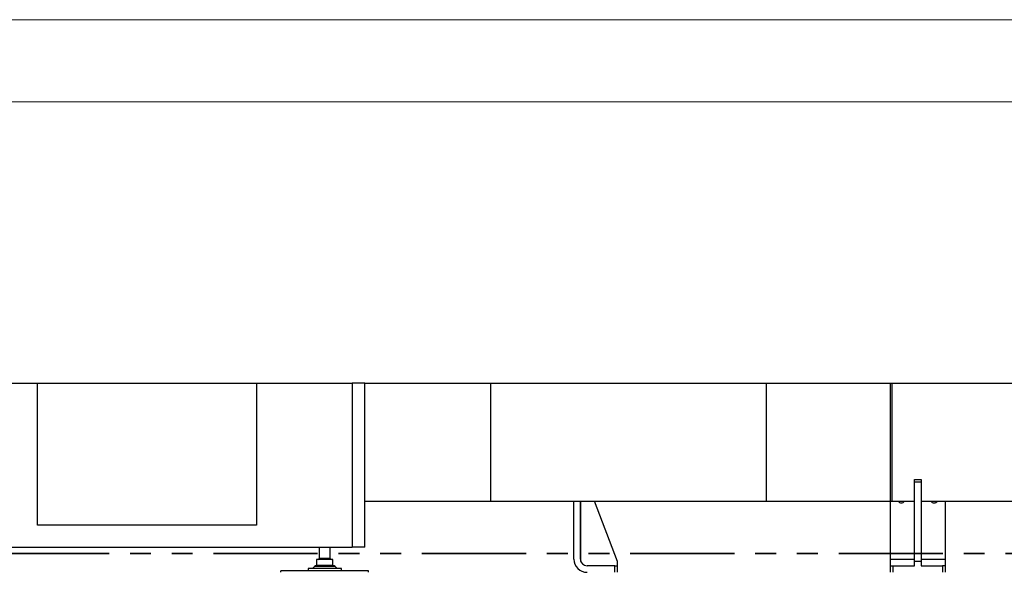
# Model space of a CAD drawing. Header units: millimetres. Extents: x 0 to 841, y 0 to 594.
# Tile 14 of 190: x 119 to 179, y 560 to 594. Entities that reach past the tile are written whole.
import ezdxf

# ---------------------------------------------------------------- set-up
doc = ezdxf.new("R2010")
doc.units = ezdxf.units.MM
doc.linetypes.add('PHANTOM', pattern=[12.7, 6.35, -1.27, 1.27, -1.27, 1.27, -1.27])
doc.layers.add('TRAIT-FORT', color=4, linetype='Continuous', lineweight=25)

msp = doc.modelspace()

# ---------------------------------------------------------------- linework, layer by layer
at = {"color": 7, "linetype": 'Continuous', "lineweight": 18}
for p, q in [((841, 594), (0, 594)), ((836, 589), (5, 589))]:
    msp.add_line(p, q, dxfattribs=at)
at = {"color": 7, "linetype": 'PHANTOM', "lineweight": 35}
msp.add_line((264.606, 561.468), (35.839, 561.468), dxfattribs=at)
at = {"layer": 'TRAIT-FORT', "color": 4, "linetype": 'Continuous', "lineweight": 25}
for p, q in [((117.038, 571.85), (120.538, 571.85)), ((120.538, 571.85), (133.872, 571.85)), ((120.538, 563.184), (120.538, 571.85)), ((133.872, 571.85), (139.705, 571.85)), ((133.872, 571.85), (133.872, 563.184)), ((140.472, 571.85), (139.705, 571.85)), ((139.705, 571.85), (139.705, 561.85)), ((140.472, 571.85), (148.138, 571.85)), ((140.472, 561.85), (140.472, 571.85)), ((148.138, 571.85), (148.138, 564.65)), ((148.138, 571.85), (164.936, 571.85)), ((164.936, 571.85), (164.936, 564.65)), ((164.936, 571.85), (172.499, 571.85)), ((172.499, 571.85), (172.499, 564.65)), ((172.499, 571.85), (172.594, 571.85)), ((172.594, 571.85), (172.594, 564.65)), ((172.594, 571.85), (201.705, 571.85)), ((173.973, 565.984), (174.373, 565.984)), ((173.973, 565.828), (173.973, 565.984)), ((173.973, 565.828), (174.373, 565.828)), ((173.973, 560.984), (173.973, 565.828)), ((174.373, 565.984), (174.373, 565.828)), ((174.373, 565.828), (174.373, 560.984)), ((140.472, 564.65), (148.138, 564.65)), ((148.138, 564.65), (164.936, 564.65)), ((153.221, 561.117), (153.221, 564.65)), ((153.621, 561.117), (153.621, 564.65)), ((153.646, 560.978), (153.646, 564.65)), ((155.888, 560.984), (154.47, 564.65)), ((164.936, 564.65), (172.499, 564.65)), ((172.499, 564.65), (172.594, 564.65)), ((172.506, 561.117), (172.506, 564.65)), ((172.594, 564.65), (173.973, 564.65)), ((174.373, 564.65), (201.705, 564.65)), ((175.839, 564.65), (175.839, 561.117)), ((133.872, 563.184), (120.538, 563.184)), ((69.705, 561.85), (139.705, 561.85)), ((137.705, 561.85), (137.705, 561.15)), ((138.372, 561.15), (138.372, 561.85)), ((140.472, 561.85), (139.705, 561.85)), ((137.538, 561.1), (137.538, 560.734)), ((138.538, 561.1), (137.538, 561.1)), ((138.372, 561.15), (137.705, 561.15)), ((138.538, 560.734), (138.538, 561.1)), ((172.506, 560.717), (172.506, 561.117)), ((172.506, 561.117), (173.973, 561.117)), ((174.373, 561.117), (175.839, 561.117)), ((175.839, 561.117), (175.839, 560.717)), ((135.372, 560.317), (135.372, 560.417)), ((140.705, 560.417), (135.372, 560.417)), ((137.022, 560.55), (137.022, 560.417)), ((139.055, 560.55), (137.022, 560.55)), ((137.409, 560.668), (137.288, 560.55)), ((138.038, 560.668), (137.409, 560.668)), ((138.538, 560.734), (137.538, 560.734)), ((138.668, 560.668), (138.038, 560.668)), ((138.788, 560.55), (138.668, 560.668)), ((139.055, 560.417), (139.055, 560.55)), ((140.705, 560.317), (140.705, 560.417)), ((155.721, 560.717), (154.021, 560.717)), ((155.721, 560.317), (155.721, 560.717)), ((155.721, 560.717), (155.888, 560.717)), ((155.888, 560.717), (155.888, 560.984)), ((155.888, 560.317), (155.888, 560.717)), ((172.506, 560.317), (172.506, 560.717)), ((172.506, 560.717), (172.673, 560.717)), ((172.673, 560.717), (173.973, 560.717)), ((172.673, 560.317), (172.673, 560.717)), ((173.973, 560.717), (173.973, 560.984)), ((174.373, 560.984), (173.973, 560.984)), ((174.373, 560.984), (174.373, 560.717)), ((174.373, 560.717), (175.673, 560.717)), ((175.673, 560.717), (175.673, 560.317)), ((175.839, 560.717), (175.673, 560.717)), ((175.839, 560.717), (175.839, 560.317))]:
    msp.add_line(p, q, dxfattribs=at)
for centre, radius, start, end in [((173.173, 564.776), 0.233, 212.52853, 327.47147), ((175.173, 564.776), 0.233, 212.52853, 327.47147), ((137.655, 561.15), 0.05, 270, 0), ((138.422, 561.15), 0.05, 180, 270), ((154.021, 561.117), 0.8, 180, 270), ((154.021, 561.117), 0.4, 180, 270), ((137.591, 560.47), 0.269, 101.38102, 132.71285), ((138.485, 560.47), 0.269, 47.28715, 78.61898)]:
    msp.add_arc(centre, radius, start, end, dxfattribs=at)

doc.saveas('drawing.dxf')
